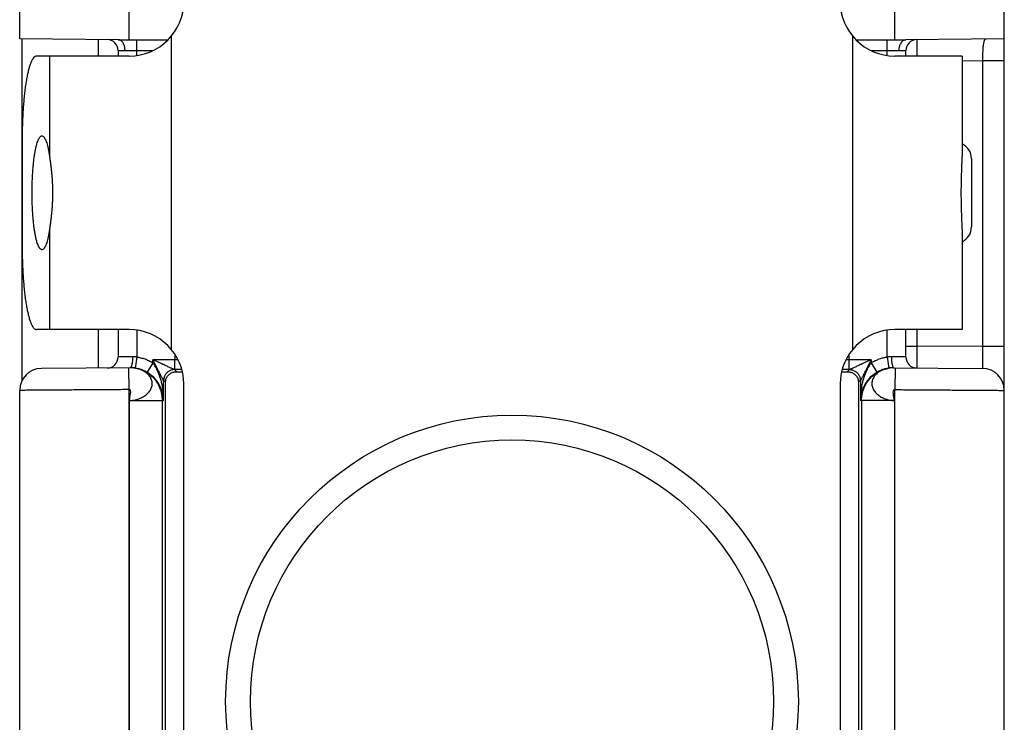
# Model space of a CAD drawing. Header units: inches. Extents: x 0.2 to 16.8, y 0.1 to 10.8.
# Tile 12 of 22: x 8 to 8.9, y 8.1 to 8.7. Entities that reach past the tile are written whole.
import ezdxf

# ---------------------------------------------------------------- set-up
doc = ezdxf.new("R2010")
doc.units = ezdxf.units.IN
doc.header["$LTSCALE"] = 0.935
doc.header["$MEASUREMENT"] = 0
doc.layers.get('0').update_dxf_attribs({"linetype": 'CONTINUOUS'})

msp = doc.modelspace()

# ---------------------------------------------------------------- linework, layer by layer
at = {"color": 7, "linetype": 'CONTINUOUS'}
for p, q in [((8.03958, 8.71035), (8.03958, 10.39156)), ((8.13958, 8.70956), (8.13958, 8.76944)), ((8.83958, 8.70956), (8.83958, 8.76944)), ((8.93958, 7.73563), (8.93958, 8.74372)), ((8.17816, 8.71275), (8.17816, 8.42637)), ((8.801, 8.42637), (8.801, 8.71275)), ((8.12958, 8.70956), (8.03958, 8.71035)), ((8.04142, 8.71033), (8.04142, 8.39729)), ((8.11139, 8.70972), (8.11139, 8.69456)), ((8.12958, 8.70956), (8.17527, 8.70956)), ((8.14658, 8.6951), (8.14658, 8.70956)), ((8.80389, 8.70956), (8.84958, 8.70956)), ((8.83258, 8.6951), (8.83258, 8.70956)), ((8.93958, 8.71035), (8.84958, 8.70956)), ((8.13958, 8.69456), (8.0549, 8.69456)), ((8.06688, 8.69456), (8.06688, 8.60279)), ((8.12958, 8.69965), (8.12958, 8.69456)), ((8.13585, 8.69956), (8.16131, 8.69956)), ((8.81786, 8.69956), (8.84331, 8.69956)), ((8.901, 8.69456), (8.83958, 8.69456)), ((8.84958, 8.69456), (8.84958, 8.69965)), ((8.901, 8.69456), (8.901, 8.60279)), ((8.91958, 8.69017), (8.901, 8.69001)), ((8.93958, 8.69017), (8.91958, 8.69017)), ((8.91958, 8.69017), (8.91958, 8.42895)), ((8.04187, 8.61956), (8.04187, 8.51956)), ((8.90958, 8.60077), (8.90958, 8.53835)), ((8.06688, 8.53633), (8.06688, 8.44456)), ((8.901, 8.53633), (8.901, 8.44456)), ((8.13958, 8.44456), (8.0549, 8.44456)), ((8.11139, 8.44456), (8.11139, 8.4094)), ((8.12958, 8.44456), (8.12958, 8.41947)), ((8.14658, 8.44402), (8.14658, 8.41924)), ((8.83258, 8.41924), (8.83258, 8.44402)), ((8.901, 8.44456), (8.83958, 8.44456)), ((8.84958, 8.41947), (8.84958, 8.44456)), ((8.85958, 8.44456), (8.85958, 8.42947)), ((8.84958, 8.42947), (8.85958, 8.42947)), ((8.91958, 8.42895), (8.85958, 8.42947)), ((8.93958, 8.42895), (8.91958, 8.42895)), ((8.14658, 8.41924), (8.14514, 8.40934)), ((8.18151, 8.41699), (8.16117, 8.41699)), ((8.16117, 8.4141), (8.16117, 8.41699)), ((8.18132, 8.40799), (8.18151, 8.41699)), ((8.18151, 8.42172), (8.18151, 8.41699)), ((8.79765, 8.41699), (8.79765, 8.42172)), ((8.81799, 8.41699), (8.79765, 8.41699)), ((8.79784, 8.40799), (8.79765, 8.41699)), ((8.81799, 8.41699), (8.81799, 8.4141)), ((8.83258, 8.41924), (8.83402, 8.40934)), ((8.14093, 8.40966), (8.05941, 8.40895)), ((8.13958, 8.38965), (8.13941, 8.40965)), ((8.14572, 8.40908), (8.14554, 8.40912)), ((8.16117, 8.4141), (8.15608, 8.40549)), ((8.18311, 8.40603), (8.18117, 8.40798)), ((8.798, 8.40798), (8.79605, 8.40603)), ((8.81799, 8.4141), (8.82308, 8.40549)), ((8.83364, 8.40913), (8.83343, 8.40908)), ((8.83388, 8.40918), (8.83362, 8.40912)), ((8.83419, 8.40924), (8.83384, 8.40917)), ((8.83823, 8.40966), (8.91976, 8.40895)), ((8.83976, 8.40965), (8.83958, 8.38965)), ((8.17282, 8.39633), (8.17117, 8.39798)), ((8.17117, 8.37966), (8.17117, 8.39798)), ((8.808, 8.39798), (8.80635, 8.39633)), ((8.808, 8.39798), (8.808, 8.37966)), ((8.03958, 7.73576), (8.03958, 8.38895)), ((8.17282, 8.07221), (8.17282, 8.39633)), ((8.18958, 7.95456), (8.18958, 8.39456)), ((8.78958, 8.39456), (8.78958, 7.95456)), ((8.80635, 8.39633), (8.80635, 8.07221)), ((8.13997, 7.93805), (8.1401, 8.37965)), ((8.1401, 8.37965), (8.1701, 8.37965)), ((8.17117, 8.37966), (8.1701, 8.37965)), ((8.1701, 7.93805), (8.1701, 8.37965)), ((8.80907, 8.37965), (8.808, 8.37966)), ((8.83906, 8.37965), (8.80907, 8.37965)), ((8.80907, 8.37965), (8.80907, 7.93805)), ((8.83906, 8.37965), (8.83919, 7.93805))]:
    msp.add_line(p, q, dxfattribs=at)
for points in [[(8.14554, 8.40912), (8.14532, 8.40917), (8.14502, 8.40924), (8.14466, 8.40931), (8.14424, 8.40938), (8.14378, 8.40946), (8.14328, 8.40952), (8.14274, 8.40958), (8.14217, 8.40963), (8.14157, 8.40965), (8.14093, 8.40966)], [(8.83826, 8.40966), (8.83763, 8.40965), (8.83703, 8.40963), (8.83648, 8.40958), (8.83594, 8.40953), (8.83544, 8.40946), (8.83498, 8.40939), (8.83456, 8.40932), (8.83414, 8.40924)]]:
    msp.add_lwpolyline(points, dxfattribs=at)
for radius in [0.26173, 0.2391]:
    msp.add_circle((8.48958, 8.10456), radius, dxfattribs=at)
for centre, radius, start, end in [((8.13958, 8.74456), 0.05, 270, 360), ((8.83958, 8.74456), 0.05, 180, 270), ((8.11958, 8.69965), 0.01, 0, 89.50006), ((8.85958, 8.69965), 0.01, 90.5, 179.99986), ((8.89458, 8.60077), 0.015, 0, 64.60515), ((8.89458, 8.53835), 0.015, 295.39485, 360), ((8.13958, 8.39456), 0.05, 0, 90), ((8.83958, 8.39456), 0.05, 90, 180), ((8.11958, 8.41947), 0.01, 270.5, 360), ((8.85958, 8.41947), 0.01, 180, 269.50006), ((8.05958, 8.38895), 0.02, 90.5, 180), ((8.91958, 8.38895), 0.02, 0, 89.5)]:
    msp.add_arc(centre, radius, start, end, dxfattribs=at)
for points, knots in [([(8.13588, 8.69956), (8.13588, 8.7), (8.13584, 8.70086), (8.13568, 8.70214), (8.13542, 8.70338), (8.13506, 8.70455), (8.1346, 8.70564), (8.13406, 8.70663), (8.13345, 8.70749), (8.13276, 8.70822), (8.13202, 8.70881), (8.13124, 8.70924), (8.13042, 8.7095), (8.12986, 8.70956), (8.12958, 8.70956)], [0, 0, 0, 0, 0.100701, 0.200464, 0.298247, 0.393104, 0.484217, 0.570942, 0.652865, 0.729857, 0.802132, 0.870297, 0.935358, 1, 1, 1, 1]), ([(8.84329, 8.69956), (8.8433, 8.7), (8.84336, 8.70086), (8.84351, 8.70214), (8.84378, 8.70338), (8.84414, 8.70455), (8.84459, 8.70564), (8.84513, 8.70662), (8.84574, 8.70749), (8.84643, 8.70822), (8.84716, 8.70881), (8.84794, 8.70924), (8.84875, 8.7095), (8.84931, 8.70956), (8.84958, 8.70956)], [0, 0, 0, 0, 0.101039, 0.201009, 0.298998, 0.394046, 0.485322, 0.57217, 0.654169, 0.731188, 0.80345, 0.871583, 0.936631, 1, 1, 1, 1]), ([(8.85949, 8.70965), (8.85949, 8.70961), (8.8595, 8.70944), (8.8595, 8.70906), (8.8595, 8.70844), (8.8595, 8.70759), (8.85951, 8.7065), (8.85951, 8.70521), (8.85952, 8.70372), (8.85953, 8.70205), (8.85954, 8.70023), (8.85954, 8.69828), (8.85955, 8.69638), (8.85956, 8.69512), (8.85956, 8.69456)], [0, 0, 0, 0, 0.008352, 0.033305, 0.074542, 0.131547, 0.203599, 0.289788, 0.389008, 0.499925, 0.621074, 0.75096, 0.88803, 1, 1, 1, 1]), ([(8.92298, 8.7102), (8.92278, 8.7102), (8.92235, 8.71012), (8.92181, 8.70971), (8.92138, 8.70906), (8.92102, 8.7082), (8.92072, 8.70712), (8.92047, 8.70583), (8.92026, 8.70434), (8.92008, 8.70267), (8.91993, 8.70084), (8.91981, 8.69888), (8.91972, 8.6968), (8.91965, 8.69464), (8.91961, 8.69242), (8.91959, 8.69092), (8.91958, 8.69017)], [0, 0, 0, 0, 0.029139, 0.059052, 0.094475, 0.138141, 0.191116, 0.253535, 0.325008, 0.404829, 0.492076, 0.585698, 0.684557, 0.787428, 0.893021, 1, 1, 1, 1]), ([(8.0549, 8.69456), (8.05451, 8.69456), (8.05364, 8.69432), (8.0525, 8.69337), (8.0514, 8.69191), (8.05034, 8.68991), (8.0493, 8.6874), (8.04831, 8.68438), (8.04736, 8.68086), (8.04647, 8.67688), (8.04564, 8.67247), (8.04488, 8.66766), (8.04419, 8.66248), (8.04359, 8.65697), (8.04307, 8.65118), (8.04264, 8.64515), (8.0423, 8.63893), (8.04205, 8.63255), (8.0419, 8.62608), (8.04187, 8.62174), (8.04187, 8.61956)], [0, 0, 0, 0, 0.01501, 0.033132, 0.056205, 0.085003, 0.119817, 0.160664, 0.207377, 0.259757, 0.317442, 0.380071, 0.447239, 0.518415, 0.593152, 0.670865, 0.750989, 0.832983, 0.91617, 1, 1, 1, 1]), ([(8.12958, 8.69965), (8.12962, 8.69965), (8.12976, 8.69965), (8.13007, 8.69964), (8.13059, 8.69963), (8.1313, 8.69962), (8.13221, 8.69961), (8.13329, 8.6996), (8.13452, 8.69958), (8.13539, 8.69957), (8.13585, 8.69956)], [0, 0, 0, 0, 0.016768, 0.066866, 0.149675, 0.264166, 0.408951, 0.582131, 0.781019, 1, 1, 1, 1]), ([(8.84331, 8.69956), (8.84378, 8.69957), (8.84466, 8.69958), (8.8459, 8.6996), (8.84697, 8.69961), (8.84787, 8.69962), (8.84858, 8.69963), (8.8491, 8.69964), (8.84941, 8.69965), (8.84955, 8.69965), (8.84958, 8.69965)], [0, 0, 0, 0, 0.222505, 0.420865, 0.593186, 0.737164, 0.851097, 0.933479, 0.983319, 1, 1, 1, 1]), ([(8.0509, 8.56956), (8.0509, 8.57119), (8.05093, 8.57444), (8.05105, 8.57927), (8.05124, 8.58402), (8.05152, 8.58863), (8.05186, 8.59308), (8.05228, 8.59733), (8.05276, 8.60132), (8.05331, 8.60504), (8.05391, 8.60844), (8.05457, 8.6115), (8.05527, 8.61419), (8.05601, 8.61648), (8.05678, 8.61837), (8.05757, 8.61984), (8.0584, 8.62088), (8.0592, 8.62146), (8.05973, 8.62156), (8.05993, 8.62156)], [0, 0, 0, 0, 0.090411, 0.180166, 0.268179, 0.354058, 0.436864, 0.515841, 0.590571, 0.66014, 0.72421, 0.782224, 0.833636, 0.878332, 0.91596, 0.946597, 0.970655, 0.989207, 1, 1, 1, 1]), ([(8.05993, 8.62156), (8.06002, 8.62156), (8.06043, 8.62153), (8.06116, 8.62116), (8.06199, 8.62026), (8.0628, 8.61895), (8.06358, 8.61721), (8.06433, 8.61506), (8.06504, 8.61251), (8.06572, 8.60958), (8.06634, 8.6063), (8.0667, 8.60399), (8.06688, 8.60279)], [0, 0, 0, 0, 0.013061, 0.057788, 0.114723, 0.188254, 0.279637, 0.389454, 0.51734, 0.662227, 0.823706, 1, 1, 1, 1]), ([(8.06688, 8.60279), (8.06705, 8.6016), (8.0674, 8.59915), (8.0679, 8.59536), (8.06837, 8.59137), (8.06879, 8.5872), (8.06913, 8.5829), (8.06939, 8.57851), (8.06955, 8.57405), (8.06959, 8.57106), (8.06959, 8.56956)], [0, 0, 0, 0, 0.107772, 0.222648, 0.343597, 0.469414, 0.59897, 0.73125, 0.865238, 1, 1, 1, 1]), ([(8.901, 8.53633), (8.901, 8.5376), (8.90097, 8.54023), (8.90086, 8.54429), (8.90072, 8.54858), (8.90056, 8.55306), (8.90043, 8.55768), (8.90033, 8.5624), (8.90028, 8.56717), (8.90028, 8.57196), (8.90033, 8.57673), (8.90043, 8.58144), (8.90056, 8.58606), (8.90072, 8.59054), (8.90086, 8.59483), (8.90097, 8.59889), (8.901, 8.60152), (8.901, 8.60279)], [0, 0, 0, 0, 0.057174, 0.11851, 0.183387, 0.251036, 0.320796, 0.391919, 0.463907, 0.536099, 0.608087, 0.679207, 0.74897, 0.816612, 0.881494, 0.942826, 1, 1, 1, 1]), ([(8.05993, 8.51756), (8.05973, 8.51757), (8.0592, 8.51766), (8.0584, 8.51824), (8.05757, 8.51929), (8.05678, 8.52075), (8.05601, 8.52264), (8.05527, 8.52494), (8.05457, 8.52762), (8.05391, 8.53068), (8.05331, 8.53408), (8.05276, 8.5378), (8.05228, 8.54179), (8.05186, 8.54604), (8.05152, 8.55049), (8.05124, 8.55511), (8.05105, 8.55985), (8.05093, 8.56468), (8.0509, 8.56793), (8.0509, 8.56956)], [0, 0, 0, 0, 0.010793, 0.029345, 0.053403, 0.08404, 0.121668, 0.166364, 0.217776, 0.27579, 0.33986, 0.409429, 0.484159, 0.563136, 0.645942, 0.731821, 0.819834, 0.909589, 1, 1, 1, 1]), ([(8.06959, 8.56956), (8.06959, 8.56806), (8.06955, 8.56507), (8.06939, 8.56062), (8.06913, 8.55622), (8.06879, 8.55192), (8.06837, 8.54776), (8.0679, 8.54376), (8.0674, 8.53997), (8.06705, 8.53752), (8.06688, 8.53633)], [0, 0, 0, 0, 0.13476, 0.268738, 0.401024, 0.530576, 0.656401, 0.777347, 0.892227, 1, 1, 1, 1]), ([(8.06688, 8.53633), (8.0667, 8.53513), (8.06634, 8.53282), (8.06572, 8.52954), (8.06504, 8.52661), (8.06433, 8.52406), (8.06358, 8.52191), (8.0628, 8.52017), (8.06199, 8.51886), (8.06116, 8.51797), (8.06043, 8.51759), (8.06002, 8.51756), (8.05993, 8.51756)], [0, 0, 0, 0, 0.176294, 0.337773, 0.48266, 0.610546, 0.720363, 0.811746, 0.885277, 0.942212, 0.986939, 1, 1, 1, 1]), ([(8.04187, 8.51956), (8.04187, 8.51738), (8.0419, 8.51304), (8.04205, 8.50657), (8.0423, 8.5002), (8.04264, 8.49397), (8.04307, 8.48794), (8.04359, 8.48215), (8.04419, 8.47664), (8.04488, 8.47147), (8.04564, 8.46665), (8.04647, 8.46224), (8.04736, 8.45826), (8.04831, 8.45475), (8.0493, 8.45172), (8.05034, 8.44921), (8.0514, 8.44722), (8.0525, 8.44575), (8.05364, 8.44481), (8.05451, 8.44456), (8.0549, 8.44456)], [0, 0, 0, 0, 0.08383, 0.167017, 0.249011, 0.329135, 0.406848, 0.481585, 0.552761, 0.619929, 0.682558, 0.740243, 0.792623, 0.839336, 0.880183, 0.914997, 0.943795, 0.966868, 0.98499, 1, 1, 1, 1]), ([(8.85958, 8.42947), (8.85958, 8.42873), (8.85957, 8.42724), (8.85956, 8.42504), (8.85955, 8.42289), (8.85954, 8.42083), (8.85954, 8.41887), (8.85953, 8.41705), (8.85952, 8.41538), (8.85951, 8.41389), (8.85951, 8.4126), (8.8595, 8.41153), (8.8595, 8.41067), (8.8595, 8.41006), (8.8595, 8.40968), (8.85949, 8.40952), (8.85949, 8.40947)], [0, 0, 0, 0, 0.112079, 0.222746, 0.330605, 0.434301, 0.532523, 0.624031, 0.707658, 0.782311, 0.847055, 0.901139, 0.943933, 0.97492, 0.9937, 1, 1, 1, 1]), ([(8.91958, 8.42895), (8.91959, 8.4282), (8.9196, 8.42672), (8.91962, 8.42452), (8.91964, 8.42237), (8.91966, 8.42031), (8.91967, 8.41835), (8.91969, 8.41653), (8.9197, 8.41487), (8.91972, 8.41338), (8.91973, 8.41208), (8.91974, 8.411), (8.91975, 8.41015), (8.91975, 8.40953), (8.91975, 8.40916), (8.91976, 8.40899), (8.91976, 8.40895)], [0, 0, 0, 0, 0.111979, 0.222559, 0.330344, 0.433969, 0.532127, 0.623579, 0.707176, 0.781877, 0.846748, 0.900976, 0.943882, 0.974924, 0.99371, 1, 1, 1, 1]), ([(8.14274, 8.41966), (8.14208, 8.41965), (8.14078, 8.41963), (8.13889, 8.4196), (8.13711, 8.41958), (8.13548, 8.41956), (8.134, 8.41954), (8.13272, 8.41952), (8.13164, 8.4195), (8.13079, 8.41949), (8.13017, 8.41948), (8.12979, 8.41948), (8.12962, 8.41947), (8.12958, 8.41947)], [0, 0, 0, 0, 0.151105, 0.295589, 0.431334, 0.55632, 0.668672, 0.766724, 0.849018, 0.91433, 0.961687, 0.990386, 1, 1, 1, 1]), ([(8.14274, 8.41966), (8.14274, 8.41922), (8.14274, 8.41836), (8.14269, 8.41709), (8.14261, 8.41585), (8.14249, 8.41469), (8.14234, 8.41361), (8.14215, 8.41263), (8.14194, 8.41177), (8.14171, 8.41104), (8.14146, 8.41046), (8.14119, 8.41002), (8.14097, 8.40981), (8.14086, 8.40975)], [0, 0, 0, 0, 0.126798, 0.251512, 0.372133, 0.486731, 0.593503, 0.690815, 0.777255, 0.851709, 0.913472, 0.9625, 1, 1, 1, 1]), ([(8.14658, 8.41924), (8.14616, 8.41934), (8.1453, 8.4195), (8.14402, 8.41964), (8.14316, 8.41966), (8.14274, 8.41966)], [0, 0, 0, 0, 0.338238, 0.671749, 1, 1, 1, 1]), ([(8.16117, 8.4141), (8.16005, 8.41475), (8.15776, 8.41596), (8.15416, 8.41743), (8.15043, 8.41855), (8.14787, 8.41905), (8.14658, 8.41924)], [0, 0, 0, 0, 0.249946, 0.499146, 0.748771, 1, 1, 1, 1]), ([(8.18132, 8.40799), (8.1812, 8.408), (8.18097, 8.40801), (8.18061, 8.40817), (8.18014, 8.40835), (8.1795, 8.40862), (8.17867, 8.40898), (8.17766, 8.40943), (8.17644, 8.40998), (8.17502, 8.41062), (8.17337, 8.41137), (8.17149, 8.41224), (8.16934, 8.41322), (8.16691, 8.41434), (8.16415, 8.41561), (8.1622, 8.41651), (8.16117, 8.41699)], [0, 0, 0, 0, 0.015972, 0.030538, 0.053171, 0.084553, 0.125304, 0.175571, 0.235679, 0.306175, 0.387704, 0.481165, 0.587612, 0.708364, 0.845148, 1, 1, 1, 1]), ([(8.17115, 8.39799), (8.17111, 8.39801), (8.17105, 8.39812), (8.17091, 8.39831), (8.17071, 8.39864), (8.17044, 8.39912), (8.1701, 8.39976), (8.16967, 8.40056), (8.16915, 8.40153), (8.16855, 8.40268), (8.16784, 8.40403), (8.16704, 8.40558), (8.16613, 8.40734), (8.16509, 8.40936), (8.16392, 8.41163), (8.1626, 8.41421), (8.16166, 8.41603), (8.16117, 8.41699)], [0, 0, 0, 0, 0.005162, 0.01626, 0.033831, 0.059223, 0.092972, 0.135033, 0.186141, 0.246642, 0.317039, 0.398074, 0.490561, 0.595579, 0.714348, 0.848536, 1, 1, 1, 1]), ([(8.81799, 8.41699), (8.81696, 8.41651), (8.81501, 8.41561), (8.81225, 8.41434), (8.80982, 8.41322), (8.80767, 8.41223), (8.80579, 8.41137), (8.80414, 8.41062), (8.80272, 8.40998), (8.8015, 8.40943), (8.80049, 8.40898), (8.79966, 8.40862), (8.79902, 8.40835), (8.79855, 8.40817), (8.79819, 8.40801), (8.79796, 8.408), (8.79784, 8.40799)], [0, 0, 0, 0, 0.154882, 0.291706, 0.412492, 0.518974, 0.612458, 0.694004, 0.764496, 0.824596, 0.874834, 0.91556, 0.94691, 0.969494, 0.984043, 1, 1, 1, 1]), ([(8.81799, 8.41699), (8.8175, 8.41603), (8.81657, 8.41421), (8.81524, 8.41163), (8.81407, 8.40935), (8.81304, 8.40734), (8.81212, 8.40557), (8.81132, 8.40402), (8.81061, 8.40268), (8.81001, 8.40152), (8.8095, 8.40055), (8.80906, 8.39976), (8.80872, 8.39912), (8.80845, 8.39864), (8.80825, 8.39831), (8.80812, 8.39811), (8.80805, 8.39801), (8.80802, 8.39799)], [0, 0, 0, 0, 0.151539, 0.285804, 0.404637, 0.509709, 0.602237, 0.683295, 0.753702, 0.814181, 0.865275, 0.907278, 0.940964, 0.966329, 0.983838, 0.994856, 1, 1, 1, 1]), ([(8.83258, 8.41924), (8.8313, 8.41905), (8.82875, 8.41855), (8.82502, 8.41744), (8.82141, 8.41597), (8.81911, 8.41476), (8.81799, 8.4141)], [0, 0, 0, 0, 0.250482, 0.499842, 0.749285, 1, 1, 1, 1]), ([(8.83642, 8.41966), (8.836, 8.41966), (8.83514, 8.41964), (8.83386, 8.4195), (8.83301, 8.41934), (8.83258, 8.41924)], [0, 0, 0, 0, 0.328252, 0.661763, 1, 1, 1, 1]), ([(8.84958, 8.41947), (8.84954, 8.41947), (8.84937, 8.41948), (8.849, 8.41948), (8.84838, 8.41949), (8.84752, 8.4195), (8.84644, 8.41952), (8.84516, 8.41954), (8.84369, 8.41956), (8.84205, 8.41958), (8.84027, 8.4196), (8.83838, 8.41963), (8.83709, 8.41965), (8.83642, 8.41966)], [0, 0, 0, 0, 0.009614, 0.038313, 0.08567, 0.150982, 0.233276, 0.331328, 0.44368, 0.568666, 0.704411, 0.848894, 1, 1, 1, 1]), ([(8.83642, 8.41966), (8.83642, 8.41922), (8.83643, 8.41836), (8.83647, 8.41709), (8.83656, 8.41585), (8.83667, 8.41469), (8.83683, 8.41361), (8.83701, 8.41263), (8.83722, 8.41177), (8.83745, 8.41104), (8.83771, 8.41046), (8.83798, 8.41002), (8.83819, 8.40981), (8.8383, 8.40974)], [0, 0, 0, 0, 0.126793, 0.251503, 0.372121, 0.486717, 0.593488, 0.6908, 0.777242, 0.851698, 0.913466, 0.962497, 1, 1, 1, 1]), ([(8.1401, 8.37965), (8.14096, 8.37971), (8.14265, 8.37986), (8.1451, 8.38028), (8.14741, 8.38088), (8.14958, 8.38164), (8.15161, 8.38256), (8.15348, 8.38364), (8.15518, 8.38487), (8.15668, 8.38622), (8.15798, 8.38768), (8.15904, 8.38924), (8.15985, 8.39087), (8.16039, 8.39255), (8.16067, 8.39426), (8.16067, 8.39597), (8.16039, 8.39767), (8.15984, 8.39932), (8.15902, 8.40092), (8.15795, 8.40244), (8.15665, 8.40384), (8.15518, 8.40509), (8.15356, 8.40618), (8.15185, 8.40711), (8.15005, 8.4079), (8.14815, 8.40854), (8.14669, 8.40891), (8.14587, 8.40908), (8.14572, 8.40911)], [0, 0, 0, 0, 0.051461, 0.100729, 0.148049, 0.193715, 0.237901, 0.280694, 0.32219, 0.362384, 0.401158, 0.438501, 0.474517, 0.509394, 0.543458, 0.577159, 0.610981, 0.645373, 0.680805, 0.717678, 0.755724, 0.79434, 0.832908, 0.871482, 0.910409, 0.950073, 0.990845, 1, 1, 1, 1]), ([(8.14548, 8.40916), (8.14502, 8.40924), (8.14386, 8.40943), (8.14234, 8.40958), (8.14128, 8.40963), (8.14093, 8.40964)], [0, 0, 0, 0, 0.304754, 0.771352, 1, 1, 1, 1]), ([(8.14219, 8.40963), (8.14215, 8.40963), (8.14209, 8.40963), (8.14203, 8.40963), (8.14201, 8.40963)], [0, 0, 0, 0, 0.640082, 1, 1, 1, 1]), ([(8.14514, 8.40934), (8.14463, 8.40942), (8.14365, 8.40954), (8.14266, 8.40961), (8.14219, 8.40963)], [0, 0, 0, 0, 0.522288, 1, 1, 1, 1]), ([(8.1701, 8.37965), (8.1701, 8.38069), (8.16999, 8.38277), (8.1695, 8.38587), (8.16869, 8.3889), (8.16757, 8.39185), (8.16613, 8.39468), (8.1644, 8.39734), (8.1624, 8.3998), (8.16015, 8.40204), (8.15768, 8.40402), (8.15502, 8.40574), (8.15219, 8.40717), (8.14922, 8.40829), (8.14703, 8.40886), (8.14586, 8.40909), (8.14572, 8.40912)], [0, 0, 0, 0, 0.075315, 0.150594, 0.226182, 0.302219, 0.378637, 0.455185, 0.531575, 0.607869, 0.684174, 0.760542, 0.836965, 0.913418, 0.989873, 1, 1, 1, 1]), ([(8.15608, 8.40549), (8.15525, 8.40598), (8.15352, 8.40689), (8.15082, 8.40799), (8.14821, 8.40877), (8.14651, 8.40912), (8.14575, 8.40925)], [0, 0, 0, 0, 0.26355, 0.527306, 0.79127, 1, 1, 1, 1]), ([(8.17117, 8.37966), (8.17116, 8.3816), (8.171, 8.38525), (8.17042, 8.39039), (8.16961, 8.39492), (8.16863, 8.39891), (8.16752, 8.40241), (8.16633, 8.40547), (8.16509, 8.40814), (8.16381, 8.41044), (8.16252, 8.4124), (8.16162, 8.41357), (8.16117, 8.4141)], [0, 0, 0, 0, 0.159207, 0.299994, 0.425249, 0.537107, 0.637222, 0.726914, 0.80725, 0.879102, 0.943167, 1, 1, 1, 1]), ([(8.18112, 8.40799), (8.18069, 8.40799), (8.17982, 8.40793), (8.17854, 8.40768), (8.1773, 8.40726), (8.17612, 8.40667), (8.17504, 8.40595), (8.17405, 8.40508), (8.17319, 8.40409), (8.17246, 8.403), (8.17188, 8.40183), (8.17146, 8.40059), (8.17121, 8.3993), (8.17115, 8.39843), (8.17115, 8.39799)], [0, 0, 0, 0, 0.083215, 0.16645, 0.249711, 0.332998, 0.416312, 0.499653, 0.583017, 0.666401, 0.749798, 0.833201, 0.916604, 1, 1, 1, 1]), ([(8.18117, 8.40798), (8.18073, 8.40798), (8.17986, 8.40792), (8.17857, 8.40766), (8.17733, 8.40724), (8.17615, 8.40666), (8.17506, 8.40593), (8.17408, 8.40507), (8.17321, 8.40408), (8.17248, 8.40299), (8.1719, 8.40181), (8.17148, 8.40057), (8.17122, 8.39929), (8.17117, 8.39841), (8.17117, 8.39798)], [0, 0, 0, 0, 0.083327, 0.166657, 0.249991, 0.333326, 0.416663, 0.500001, 0.583339, 0.666676, 0.750011, 0.833344, 0.916674, 1, 1, 1, 1]), ([(8.17282, 8.39633), (8.17283, 8.39691), (8.17297, 8.39808), (8.17348, 8.39974), (8.17427, 8.40127), (8.17527, 8.4026), (8.17643, 8.40371), (8.1777, 8.4046), (8.17903, 8.40527), (8.1804, 8.40572), (8.18177, 8.40598), (8.18267, 8.40603), (8.18311, 8.40603)], [0, 0, 0, 0, 0.112253, 0.223207, 0.332537, 0.438957, 0.541385, 0.63992, 0.734561, 0.826513, 0.915173, 1, 1, 1, 1]), ([(8.18117, 8.40798), (8.18116, 8.40798), (8.18116, 8.40798), (8.18114, 8.40799), (8.18113, 8.40799), (8.18112, 8.40799)], [0, 0, 0, 0, 0.22676, 0.558114, 1, 1, 1, 1]), ([(8.18772, 8.40798), (8.18708, 8.40798), (8.18567, 8.40799), (8.18347, 8.40799), (8.18191, 8.40799), (8.18112, 8.40799)], [0, 0, 0, 0, 0.29288, 0.641392, 1, 1, 1, 1]), ([(8.18311, 8.40603), (8.18372, 8.40602), (8.18496, 8.40601), (8.18666, 8.406), (8.18775, 8.40599), (8.18822, 8.40599)], [0, 0, 0, 0, 0.356402, 0.728482, 1, 1, 1, 1]), ([(8.79095, 8.40599), (8.79141, 8.40599), (8.7925, 8.406), (8.7942, 8.40601), (8.79544, 8.40602), (8.79605, 8.40603)], [0, 0, 0, 0, 0.271518, 0.643598, 1, 1, 1, 1]), ([(8.79804, 8.40799), (8.7972, 8.40799), (8.79558, 8.40799), (8.79338, 8.40799), (8.79202, 8.40798), (8.79144, 8.40798)], [0, 0, 0, 0, 0.382927, 0.737633, 1, 1, 1, 1]), ([(8.79605, 8.40603), (8.79649, 8.40603), (8.7974, 8.40598), (8.79876, 8.40572), (8.80013, 8.40527), (8.80146, 8.4046), (8.80273, 8.40371), (8.8039, 8.4026), (8.8049, 8.40127), (8.80568, 8.39974), (8.80619, 8.39808), (8.80633, 8.39691), (8.80635, 8.39633)], [0, 0, 0, 0, 0.084827, 0.173487, 0.265439, 0.36008, 0.458615, 0.561043, 0.667463, 0.776793, 0.887747, 1, 1, 1, 1]), ([(8.79804, 8.40799), (8.79803, 8.40799), (8.79802, 8.40799), (8.79801, 8.40798), (8.798, 8.40798), (8.798, 8.40798)], [0, 0, 0, 0, 0.451267, 0.777576, 1, 1, 1, 1]), ([(8.798, 8.40798), (8.79843, 8.40798), (8.79931, 8.40792), (8.80059, 8.40766), (8.80183, 8.40724), (8.80301, 8.40666), (8.8041, 8.40593), (8.80509, 8.40507), (8.80595, 8.40408), (8.80668, 8.40299), (8.80726, 8.40181), (8.80768, 8.40057), (8.80794, 8.39929), (8.808, 8.39841), (8.808, 8.39798)], [0, 0, 0, 0, 0.083327, 0.166657, 0.249991, 0.333326, 0.416663, 0.500001, 0.583339, 0.666676, 0.750011, 0.833344, 0.916673, 1, 1, 1, 1]), ([(8.79804, 8.40799), (8.79847, 8.40799), (8.79934, 8.40793), (8.80063, 8.40768), (8.80187, 8.40725), (8.80304, 8.40667), (8.80413, 8.40595), (8.80511, 8.40508), (8.80597, 8.40409), (8.8067, 8.403), (8.80728, 8.40183), (8.8077, 8.40059), (8.80796, 8.3993), (8.80802, 8.39843), (8.80802, 8.39799)], [0, 0, 0, 0, 0.083215, 0.166449, 0.249708, 0.332993, 0.416306, 0.499646, 0.583009, 0.666393, 0.74979, 0.833195, 0.916601, 1, 1, 1, 1]), ([(8.81799, 8.4141), (8.81755, 8.41357), (8.81665, 8.4124), (8.81536, 8.41044), (8.81408, 8.40814), (8.81283, 8.40547), (8.81164, 8.40241), (8.81054, 8.39891), (8.80955, 8.39492), (8.80874, 8.39039), (8.80816, 8.38525), (8.80801, 8.3816), (8.808, 8.37966)], [0, 0, 0, 0, 0.056833, 0.120898, 0.19275, 0.273086, 0.362778, 0.462893, 0.574752, 0.700006, 0.840793, 1, 1, 1, 1]), ([(8.80907, 8.37965), (8.80907, 8.3807), (8.80918, 8.38281), (8.80968, 8.38593), (8.8105, 8.38899), (8.81164, 8.39194), (8.81308, 8.39476), (8.81481, 8.3974), (8.81681, 8.39985), (8.81906, 8.40208), (8.82153, 8.40406), (8.82419, 8.40577), (8.82702, 8.40719), (8.82998, 8.4083), (8.83202, 8.40883), (8.83305, 8.40904)], [0, 0, 0, 0, 0.076928, 0.153856, 0.230783, 0.30771, 0.384635, 0.46156, 0.538483, 0.615406, 0.692327, 0.769246, 0.846165, 0.923083, 1, 1, 1, 1]), ([(8.83342, 8.40911), (8.83294, 8.40901), (8.83171, 8.40873), (8.82981, 8.40816), (8.82777, 8.40734), (8.82588, 8.40636), (8.82417, 8.40523), (8.82264, 8.40396), (8.82131, 8.40256), (8.82022, 8.40106), (8.81939, 8.39947), (8.81881, 8.39781), (8.81851, 8.39612), (8.81848, 8.39441), (8.81874, 8.3927), (8.81926, 8.39102), (8.82004, 8.38938), (8.82108, 8.38781), (8.82236, 8.38634), (8.82381, 8.38501), (8.8254, 8.38383), (8.8271, 8.38282), (8.82889, 8.38195), (8.83078, 8.38121), (8.83275, 8.38059), (8.83481, 8.3801), (8.83692, 8.37978), (8.83835, 8.37968), (8.83906, 8.37965)], [0, 0, 0, 0, 0.02959, 0.074783, 0.118409, 0.16055, 0.201268, 0.240734, 0.278899, 0.315685, 0.351176, 0.385707, 0.41963, 0.453327, 0.487284, 0.522032, 0.558031, 0.595534, 0.634236, 0.673567, 0.712833, 0.751939, 0.79132, 0.831432, 0.872659, 0.914808, 0.957423, 1, 1, 1, 1]), ([(8.8334, 8.40925), (8.83264, 8.40912), (8.83094, 8.40877), (8.82835, 8.40799), (8.82564, 8.40689), (8.82392, 8.40598), (8.82308, 8.40549)], [0, 0, 0, 0, 0.206915, 0.471273, 0.73563, 1, 1, 1, 1]), ([(8.83826, 8.40964), (8.83775, 8.40963), (8.83642, 8.40956), (8.83486, 8.40937), (8.83382, 8.40918), (8.83358, 8.40914)], [0, 0, 0, 0, 0.324284, 0.848979, 1, 1, 1, 1]), ([(8.83721, 8.40964), (8.83717, 8.40964), (8.83662, 8.40961), (8.83555, 8.40954), (8.83453, 8.40942), (8.83402, 8.40934)], [0, 0, 0, 0, 0.038062, 0.516266, 1, 1, 1, 1]), ([(8.17117, 8.37966), (8.17115, 8.38081), (8.17098, 8.3831), (8.17035, 8.38642), (8.16939, 8.38955), (8.16817, 8.39241), (8.16677, 8.39497), (8.16527, 8.39722), (8.1637, 8.39917), (8.16213, 8.40085), (8.16057, 8.40229), (8.15904, 8.40352), (8.15756, 8.40457), (8.15657, 8.4052), (8.15608, 8.40549)], [0, 0, 0, 0, 0.110718, 0.219538, 0.324586, 0.424245, 0.517562, 0.604132, 0.683989, 0.75748, 0.825135, 0.887613, 0.945596, 1, 1, 1, 1]), ([(8.17117, 8.39798), (8.17117, 8.39798), (8.17116, 8.39798), (8.17116, 8.39799), (8.17115, 8.39799), (8.17115, 8.39799)], [0, 0, 0, 0, 0.261452, 0.590507, 1, 1, 1, 1]), ([(8.82308, 8.40549), (8.82259, 8.4052), (8.8216, 8.40457), (8.82012, 8.40352), (8.8186, 8.40229), (8.81704, 8.40085), (8.81546, 8.39917), (8.8139, 8.39722), (8.81239, 8.39497), (8.81099, 8.39241), (8.80977, 8.38955), (8.80882, 8.38642), (8.80818, 8.3831), (8.80802, 8.38081), (8.808, 8.37966)], [0, 0, 0, 0, 0.054404, 0.112387, 0.174865, 0.24252, 0.316011, 0.395868, 0.482438, 0.575755, 0.675414, 0.780462, 0.889282, 1, 1, 1, 1]), ([(8.80802, 8.39799), (8.80801, 8.39799), (8.80801, 8.39799), (8.808, 8.39798), (8.808, 8.39798), (8.808, 8.39798)], [0, 0, 0, 0, 0.409582, 0.738606, 1, 1, 1, 1]), ([(8.13958, 8.38965), (8.13696, 8.38963), (8.13175, 8.38959), (8.12396, 8.38954), (8.11627, 8.38948), (8.10872, 8.38943), (8.10137, 8.38938), (8.09425, 8.38933), (8.08742, 8.38928), (8.08091, 8.38924), (8.07477, 8.3892), (8.06902, 8.38915), (8.06371, 8.38912), (8.05886, 8.38908), (8.05451, 8.38905), (8.05068, 8.38903), (8.04739, 8.389), (8.04468, 8.38898), (8.04255, 8.38897), (8.04102, 8.38896), (8.0401, 8.38895), (8.03968, 8.38895), (8.03958, 8.38895)], [0, 0, 0, 0, 0.078512, 0.156546, 0.233612, 0.30923, 0.382928, 0.454234, 0.522701, 0.587913, 0.649483, 0.707052, 0.760282, 0.808861, 0.852484, 0.890872, 0.923778, 0.95099, 0.972332, 0.987671, 0.996913, 1, 1, 1, 1]), ([(8.13997, 7.93805), (8.13997, 7.98823), (8.1394, 8.08858), (8.13963, 8.23911), (8.13958, 8.33947), (8.13958, 8.38965)], [0, 0, 0, 0, 0.333334, 0.666667, 1, 1, 1, 1]), ([(8.83919, 7.93805), (8.83919, 7.98823), (8.83976, 8.08858), (8.83953, 8.23911), (8.83958, 8.33947), (8.83958, 8.38965)], [0, 0, 0, 0, 0.333334, 0.666667, 1, 1, 1, 1]), ([(8.83958, 8.38965), (8.8422, 8.38963), (8.84741, 8.38959), (8.85519, 8.38954), (8.86288, 8.38948), (8.87042, 8.38943), (8.87777, 8.38938), (8.88489, 8.38933), (8.89172, 8.38928), (8.89824, 8.38924), (8.90439, 8.3892), (8.91015, 8.38915), (8.91547, 8.38912), (8.92032, 8.38908), (8.92467, 8.38905), (8.9285, 8.38903), (8.93178, 8.389), (8.93449, 8.38898), (8.93662, 8.38897), (8.93815, 8.38896), (8.93907, 8.38895), (8.93948, 8.38895), (8.93958, 8.38895)], [0, 0, 0, 0, 0.078459, 0.156436, 0.233448, 0.30902, 0.382688, 0.453996, 0.522504, 0.587791, 0.649453, 0.707112, 0.760411, 0.809021, 0.852644, 0.891009, 0.923882, 0.951058, 0.972371, 0.987689, 0.996917, 1, 1, 1, 1])]:
    msp.add_open_spline(points, degree=3, knots=knots, dxfattribs=at)
for points in [[(8.18422, 8.41699), (8.18332, 8.41699), (8.18242, 8.41699), (8.18151, 8.41699)], [(8.79765, 8.41699), (8.79675, 8.41699), (8.79585, 8.41699), (8.79494, 8.41699)], [(8.14086, 8.40975), (8.14077, 8.40969), (8.14067, 8.40966), (8.14057, 8.40966)], [(8.14093, 8.40966), (8.14081, 8.40966), (8.14069, 8.40966), (8.14057, 8.40966)], [(8.14575, 8.40925), (8.14555, 8.40928), (8.14534, 8.40932), (8.14514, 8.40934)], [(8.14572, 8.40911), (8.14564, 8.40913), (8.14556, 8.40914), (8.14548, 8.40916)], [(8.14572, 8.40912), (8.14565, 8.40913), (8.14557, 8.40915), (8.1455, 8.40916)], [(8.83305, 8.40904), (8.83317, 8.40907), (8.8333, 8.40909), (8.83342, 8.40912)], [(8.83402, 8.40934), (8.83381, 8.40931), (8.8336, 8.40928), (8.8334, 8.40925)], [(8.83342, 8.40912), (8.83351, 8.40913), (8.8336, 8.40915), (8.83369, 8.40917)], [(8.83358, 8.40914), (8.83353, 8.40913), (8.83348, 8.40912), (8.83342, 8.40911)], [(8.8386, 8.40965), (8.83849, 8.40965), (8.83837, 8.40964), (8.83826, 8.40964)], [(8.8383, 8.40974), (8.83839, 8.40969), (8.83849, 8.40966), (8.8386, 8.40966)], [(8.1401, 8.37965), (8.13987, 8.38312), (8.1428, 8.38968), (8.13958, 8.38965)], [(8.83906, 8.37965), (8.83919, 8.38313), (8.83637, 8.38968), (8.83958, 8.38965)]]:
    msp.add_open_spline(points, degree=3, dxfattribs=at)

doc.saveas('drawing.dxf')
